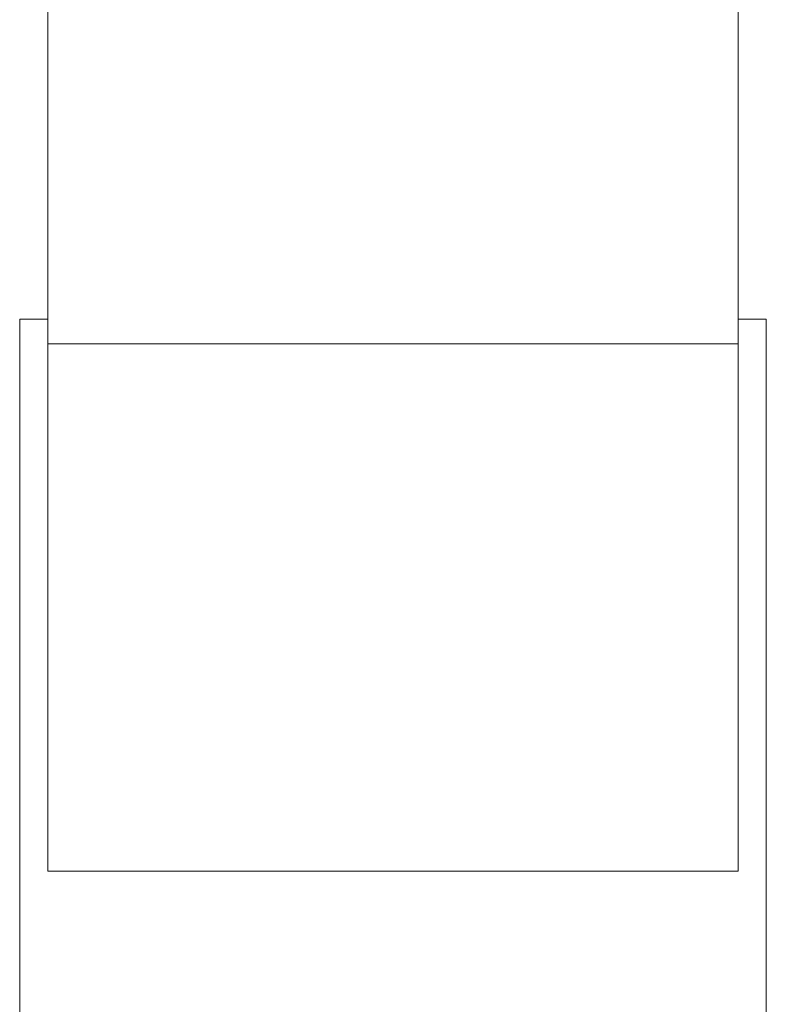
# Model space of a CAD drawing. Header units: millimetres. Extents: x -0.146 to 0.22, y 0.023 to 0.764.
# Tile 3 of 4: x 0.149 to 0.189, y 0.278 to 0.33. Entities that reach past the tile are written whole.
import ezdxf

# ---------------------------------------------------------------- set-up
doc = ezdxf.new("R2010")
doc.units = ezdxf.units.MM

msp = doc.modelspace()

# ---------------------------------------------------------------- linework, layer by layer
at = {"color": 7, "linetype": 'Continuous', "lineweight": 15}
for p, q in [((0.1507046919, 0.3327272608), (0.1507046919, 0.3129282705)), ((0.1877046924, 0.3327272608), (0.1877046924, 0.3129282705)), ((0.1507046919, 0.3142530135), (0.1492046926, 0.3142530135)), ((0.1492046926, 0.2617530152), (0.1492046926, 0.3142530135)), ((0.1892046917, 0.3142530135), (0.1877046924, 0.3142530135)), ((0.1892046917, 0.2617530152), (0.1892046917, 0.3142530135)), ((0.1877046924, 0.3129282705), (0.1507046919, 0.3129282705)), ((0.1507046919, 0.3129282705), (0.1507046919, 0.2846483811)), ((0.1877046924, 0.3129282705), (0.1877046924, 0.2846483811)), ((0.1877046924, 0.2846483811), (0.1507046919, 0.2846483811))]:
    msp.add_line(p, q, dxfattribs=at)

doc.saveas('drawing.dxf')
